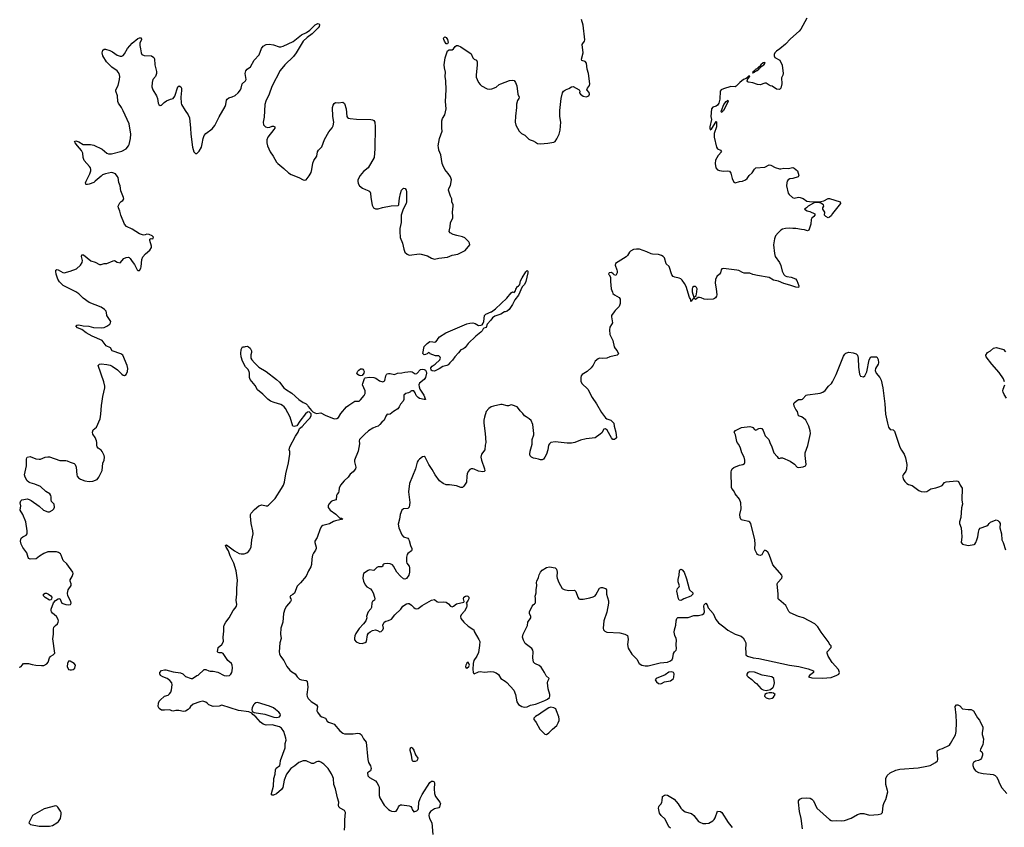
# Model space of a CAD drawing. Header units: inches. Extents: x 1552086 to 1694788, y 812325 to 917226.
# Tile 58 of 109: x 1623007 to 1636359, y 853010 to 863960. Entities that reach past the tile are written whole.
import ezdxf

# ---------------------------------------------------------------- set-up
doc = ezdxf.new("R2010")
doc.units = ezdxf.units.IN
doc.header["$MEASUREMENT"] = 0
for name, color, linetype in [('B6825', 7, 'Continuous'), ('B6826', 7, 'Continuous'), ('B6835', 7, 'Continuous'), ('B6836', 7, 'Continuous')]:
    doc.layers.add(name, color=color, linetype=linetype)

msp = doc.modelspace()

# ---------------------------------------------------------------- linework, layer by layer
at = {"layer": 'B6825', "color": 6}
for points, elevation in [([(1622999, 855181), (1623016, 855184), (1623028, 855192), (1623038, 855210), (1623058, 855230), (1623125, 855230), (1623176, 855216), (1623227, 855207), (1623303, 855203), (1623334, 855206), (1623375, 855225), (1623392, 855250), (1623410, 855307), (1623419, 855321), (1623430, 855333), (1623461, 855350), (1623481, 855370), (1623454, 855566), (1623466, 855630), (1623464, 855696), (1623470, 855723), (1623490, 855747), (1623517, 855770), (1623529, 855790), (1623533, 855810), (1623529, 855830), (1623507, 855870), (1623453, 855913), (1623440, 855930), (1623432, 855950), (1623434, 855970), (1623466, 856054), (1623494, 856086), (1623530, 856106), (1623550, 856111), (1623580, 856050), (1623590, 856044), (1623630, 856031), (1623675, 856025), (1623694, 856030), (1623703, 856050), (1623700, 856070), (1623659, 856150), (1623656, 856184), (1623666, 856230), (1623704, 856290), (1623705, 856310), (1623691, 856350), (1623692, 856368), (1623718, 856410), (1623732, 856450), (1623729, 856470), (1623644, 856584), (1623598, 856630), (1623570, 856701), (1623558, 856718), (1623535, 856735), (1623504, 856744), (1623430, 856747), (1623390, 856745), (1623335, 856725), (1623273, 856687), (1623230, 856652), (1623150, 856646), (1623130, 856656), (1623121, 856670), (1623103, 856730), (1623050, 856802), (1623028, 856850), (1623019, 856890), (1623026, 856930), (1623050, 856949), (1623096, 856970), (1623106, 856990), (1623108, 857030), (1623091, 857150), (1623047, 857250), (1623012, 857310), (1623020, 857370), (1623015, 857410), (1623022, 857438), (1623036, 857450), (1623063, 857457), (1623110, 857462), (1623137, 857457), (1623163, 857443), (1623270, 857364), (1623330, 857311), (1623386, 857290), (1623410, 857290), (1623450, 857309), (1623471, 857330), (1623480, 857350), (1623473, 857390), (1623439, 857430), (1623433, 857450), (1623435, 857490), (1623431, 857510), (1623416, 857530), (1623363, 857563), (1623290, 857630), (1623210, 857662), (1623150, 857679), (1623130, 857690), (1623110, 857710), (1623080, 857760), (1623070, 857790), (1623097, 857910), (1623098, 858002), (1623102, 858018), (1623110, 858030), (1623150, 858036), (1623227, 858007), (1623270, 858001), (1623290, 858004), (1623353, 858027), (1623390, 858033), (1623410, 858032), (1623550, 857984), (1623630, 857983), (1623650, 857978), (1623690, 857959), (1623744, 857944), (1623760, 857930), (1623773, 857893), (1623782, 857790), (1623788, 857770), (1623803, 857750), (1623829, 857730), (1623890, 857707), (1623950, 857699), (1623997, 857703), (1624055, 857725), (1624082, 857758), (1624127, 857850), (1624134, 857946), (1624152, 857990), (1624158, 858030), (1624153, 858050), (1624125, 858105), (1624110, 858124), (1624070, 858150), (1624059, 858170), (1624053, 858190), (1624054, 858230), (1624048, 858252), (1624030, 858296), (1624000, 858340), (1623993, 858370), (1624002, 858398), (1624050, 858437), (1624100, 858550), (1624109, 858610), (1624114, 858730), (1624127, 858790), (1624133, 858850), (1624159, 858970), (1624160, 858990), (1624149, 859050), (1624071, 859270), (1624090, 859289), (1624113, 859293), (1624190, 859286), (1624235, 859275), (1624262, 859262), (1624332, 859212), (1624390, 859153), (1624410, 859139), (1624430, 859135), (1624452, 859148), (1624470, 859190), (1624474, 859230), (1624466, 859270), (1624403, 859410), (1624376, 859430), (1624259, 859470), (1624237, 859510), (1624180, 859540), (1624124, 859610), (1623990, 859670), (1623910, 859715), (1623850, 859759), (1623790, 859784), (1623769, 859810), (1623781, 859819), (1623810, 859822), (1623868, 859808), (1623946, 859806), (1624008, 859788), (1624110, 859783), (1624150, 859788), (1624190, 859804), (1624227, 859833), (1624240, 859850), (1624242, 859870), (1624188, 859950), (1624185, 859990), (1624181, 860000)], 900), ([(1629589, 860000), (1629582, 859998), (1629532, 859968), (1629450, 859940), (1629420, 859920), (1629395, 859885), (1629346, 859834), (1629331, 859789), (1629300, 859780), (1629290, 859770), (1629277, 859743), (1629258, 859722), (1629194, 859670), (1629090, 859570), (1629046, 859514), (1629023, 859497), (1628990, 859483), (1628958, 859442), (1628907, 859390), (1628877, 859343), (1628840, 859310), (1628818, 859282), (1628801, 859270), (1628743, 859257), (1628694, 859226), (1628650, 859203), (1628630, 859196), (1628599, 859199), (1628585, 859210), (1628582, 859238), (1628598, 859262), (1628640, 859290), (1628704, 859350), (1628714, 859370), (1628710, 859385), (1628690, 859402), (1628645, 859405), (1628575, 859430), (1628570, 859438), (1628550, 859448), (1628532, 859430), (1628510, 859419), (1628490, 859415), (1628475, 859435), (1628490, 859531), (1628533, 859570), (1628570, 859596), (1628610, 859595), (1628630, 859586), (1628650, 859591), (1628670, 859616), (1628681, 859639), (1628700, 859660), (1628785, 859715), (1629070, 859835), (1629110, 859848), (1629150, 859851), (1629181, 859841), (1629230, 859812), (1629262, 859818), (1629276, 859824), (1629293, 859847), (1629302, 859870), (1629311, 859950), (1629330, 859969), (1629402, 859998), (1629404, 860000)], 800), ([(1627409, 852971), (1627418, 853030), (1627418, 853110), (1627423, 853210), (1627418, 853230), (1627410, 853240), (1627353, 853270), (1627333, 853290), (1627331, 853310), (1627335, 853350), (1627315, 853410), (1627291, 853530), (1627266, 853590), (1627261, 853670), (1627255, 853695), (1627237, 853737), (1627190, 853807), (1627130, 853868), (1627090, 853894), (1627070, 853903), (1627050, 853904), (1627030, 853899), (1626990, 853877), (1626970, 853874), (1626890, 853912), (1626850, 853910), (1626790, 853887), (1626736, 853844), (1626684, 853810), (1626624, 853730), (1626592, 853650), (1626573, 853550), (1626557, 853523), (1626490, 853465), (1626450, 853448), (1626430, 853446), (1626423, 853450), (1626420, 853470), (1626449, 853570), (1626451, 853670), (1626473, 853730), (1626477, 853790), (1626486, 853814), (1626534, 853850), (1626540, 853870), (1626542, 853918), (1626605, 854090), (1626608, 854148), (1626618, 854190), (1626617, 854217), (1626587, 854310), (1626556, 854356), (1626530, 854372), (1626430, 854400), (1626350, 854396), (1626310, 854407), (1626270, 854436), (1626209, 854509), (1626170, 854539), (1626156, 854556), (1626115, 854575), (1625973, 854593), (1625750, 854667), (1625710, 854651), (1625630, 854647), (1625570, 854670), (1625554, 854690), (1625530, 854707), (1625490, 854719), (1625450, 854712), (1625359, 854681), (1625324, 854650), (1625310, 854627), (1625293, 854610), (1625254, 854586), (1625230, 854579), (1625164, 854596), (1625124, 854596), (1625086, 854586), (1625070, 854589), (1625043, 854603), (1624970, 854597), (1624930, 854600), (1624900, 854620), (1624885, 854650), (1624888, 854692), (1624899, 854721), (1624910, 854735), (1624969, 854790), (1625018, 854802), (1625040, 854820), (1625055, 854845), (1625064, 854876), (1625076, 854944), (1625069, 854970), (1625043, 855003), (1625006, 855026), (1624948, 855050), (1624918, 855070), (1624908, 855090), (1624908, 855110), (1624930, 855136), (1624970, 855145), (1624990, 855144), (1625090, 855117), (1625185, 855105), (1625219, 855090), (1625256, 855056), (1625330, 855029), (1625350, 855027), (1625409, 855070), (1625425, 855075), (1625510, 855151), (1625530, 855150), (1625570, 855130), (1625590, 855127), (1625630, 855129), (1625692, 855112), (1625781, 855070), (1625810, 855066), (1625851, 855069), (1625870, 855089), (1625882, 855110), (1625890, 855130), (1625893, 855173), (1625890, 855210), (1625879, 855230), (1625828, 855270), (1625765, 855365), (1625750, 855374), (1625710, 855374), (1625699, 855379), (1625691, 855391), (1625696, 855450), (1625749, 855490), (1625772, 855530), (1625765, 855590), (1625776, 855670), (1625775, 855730), (1625779, 855750), (1625801, 855790), (1625849, 855851), (1625902, 855950), (1625930, 855981), (1625945, 856010), (1625949, 856030), (1625940, 856090), (1625950, 856170), (1625951, 856249), (1625958, 856362), (1625944, 856490), (1625912, 856592), (1625863, 856690), (1625837, 856757), (1625805, 856810), (1625798, 856830), (1625802, 856838), (1625810, 856841), (1625921, 856761), (1625985, 856725), (1626010, 856717), (1626050, 856719), (1626087, 856733), (1626110, 856749), (1626129, 856771), (1626145, 856815), (1626154, 856906), (1626171, 856990), (1626168, 857030), (1626144, 857130), (1626136, 857230), (1626137, 857250), (1626145, 857270), (1626190, 857320), (1626250, 857371), (1626290, 857381), (1626350, 857370), (1626369, 857371), (1626380, 857380), (1626470, 857470), (1626556, 857604), (1626584, 857650), (1626599, 857690), (1626615, 857805), (1626650, 857950), (1626669, 858069), (1626670, 858108), (1626663, 858130), (1626672, 858170), (1626746, 858314), (1626783, 858370), (1626801, 858419), (1626836, 858444), (1626910, 858528), (1626942, 858558), (1626960, 858590), (1626957, 858617), (1626938, 858638), (1626930, 858642), (1626910, 858639), (1626884, 858616), (1626805, 858515), (1626767, 858453), (1626730, 858443), (1626711, 858451), (1626676, 858570), (1626609, 858689), (1626592, 858712), (1626571, 858731), (1626550, 858743), (1626456, 858770), (1626407, 858790), (1626370, 858814), (1626303, 858883), (1626230, 858940), (1626201, 859001), (1626130, 859084), (1626123, 859110), (1626123, 859170), (1626118, 859190), (1626101, 859221), (1626070, 859256), (1626030, 859330), (1626011, 859390), (1626006, 859434), (1626008, 859490), (1626030, 859527), (1626056, 859524), (1626070, 859531), (1626090, 859532), (1626110, 859525), (1626130, 859506), (1626150, 859470), (1626150, 859450), (1626143, 859417), (1626143, 859370), (1626155, 859350), (1626191, 859310), (1626251, 859251), (1626350, 859191), (1626490, 859082), (1626530, 859044), (1626589, 858969), (1626610, 858950), (1626697, 858897), (1626790, 858809), (1626850, 858771), (1626866, 858766), (1626893, 858750), (1626910, 858735), (1626918, 858718), (1626962, 858662), (1626983, 858643), (1627008, 858628), (1627030, 858622), (1627091, 858631), (1627150, 858600), (1627272, 858550), (1627308, 858552), (1627330, 858568), (1627361, 858619), (1627440, 858710), (1627470, 858736), (1627550, 858790), (1627610, 858790), (1627630, 858807), (1627676, 858864), (1627690, 858890), (1627692, 858930), (1627656, 859010), (1627658, 859030), (1627683, 859097), (1627690, 859103), (1627748, 859112), (1627810, 859108), (1627838, 859098), (1627886, 859066), (1627930, 859052), (1627950, 859058), (1627960, 859070), (1627972, 859130), (1627982, 859150), (1627990, 859158), (1628010, 859163), (1628030, 859163), (1628090, 859151), (1628132, 859168), (1628188, 859172), (1628230, 859183), (1628310, 859190), (1628330, 859186), (1628370, 859160), (1628390, 859164), (1628444, 859216), (1628470, 859222), (1628490, 859219), (1628508, 859208), (1628520, 859190), (1628523, 859170), (1628510, 859110), (1628490, 859081), (1628430, 859032), (1628421, 859010), (1628423, 858983), (1628435, 858950), (1628486, 858870), (1628510, 858810), (1628490, 858809), (1628430, 858826), (1628410, 858836), (1628384, 858864), (1628370, 858900), (1628350, 858927), (1628342, 858930), (1628318, 858930), (1628310, 858925), (1628305, 858915), (1628280, 858900), (1628242, 858890), (1628218, 858870), (1628214, 858810), (1628206, 858790), (1628171, 858749), (1628154, 858710), (1628134, 858686), (1628077, 858650), (1628030, 858613), (1628010, 858607), (1627988, 858610), (1627970, 858584), (1627949, 858531), (1627916, 858504), (1627891, 858470), (1627870, 858450), (1627838, 858442), (1627797, 858423), (1627736, 858384), (1627682, 858338), (1627613, 858270), (1627610, 858250), (1627615, 858210), (1627598, 858110), (1627549, 857990), (1627548, 857968), (1627567, 857893), (1627562, 857870), (1627527, 857830), (1627490, 857800), (1627460, 857760), (1627407, 857710), (1627358, 857650), (1627338, 857610), (1627336, 857570), (1627331, 857550), (1627310, 857526), (1627303, 857510), (1627297, 857450), (1627250, 857439), (1627230, 857429), (1627197, 857390), (1627189, 857370), (1627190, 857347), (1627216, 857310), (1627295, 857255), (1627350, 857204), (1627370, 857202), (1627387, 857190), (1627290, 857167), (1627263, 857157), (1627210, 857124), (1627119, 857101), (1627101, 857090), (1627081, 857059), (1627041, 856939), (1627010, 856890), (1627008, 856870), (1627026, 856810), (1627026, 856790), (1627020, 856770), (1626990, 856728), (1626978, 856702), (1626969, 856651), (1626965, 856575), (1626956, 856544), (1626925, 856490), (1626890, 856415), (1626816, 856324), (1626770, 856279), (1626733, 856187), (1626710, 856166), (1626677, 856150), (1626670, 856130), (1626682, 856110), (1626686, 856090), (1626679, 856070), (1626624, 856010), (1626603, 855970), (1626585, 855910), (1626577, 855790), (1626548, 855710), (1626544, 855630), (1626552, 855570), (1626533, 855510), (1626526, 855390), (1626530, 855362), (1626545, 855330), (1626590, 855274), (1626630, 855191), (1626670, 855140), (1626697, 855117), (1626742, 855090), (1626770, 855050), (1626801, 855021), (1626830, 855010), (1626890, 855002), (1626905, 854990), (1626915, 854910), (1626901, 854810), (1626904, 854784), (1626919, 854759), (1626958, 854718), (1627033, 854670), (1627043, 854650), (1627037, 854590), (1627046, 854570), (1627083, 854523), (1627103, 854510), (1627153, 854490), (1627178, 854450), (1627196, 854436), (1627250, 854419), (1627270, 854407), (1627350, 854320), (1627390, 854287), (1627410, 854280), (1627450, 854277), (1627530, 854279), (1627590, 854288), (1627621, 854281), (1627643, 854263), (1627670, 854210), (1627704, 854164), (1627726, 853930), (1627738, 853890), (1627764, 853844), (1627772, 853810), (1627762, 853778), (1627724, 853750), (1627728, 853710), (1627750, 853685), (1627830, 853641), (1627850, 853619), (1627876, 853570), (1627880, 853550), (1627883, 853443), (1627890, 853410), (1627950, 853311), (1628010, 853253), (1628030, 853237), (1628050, 853229), (1628090, 853227), (1628110, 853230), (1628130, 853256), (1628144, 853290), (1628156, 853304), (1628170, 853313), (1628190, 853315), (1628290, 853301), (1628311, 853291), (1628326, 853270), (1628330, 853254), (1628350, 853218), (1628390, 853233), (1628409, 853251), (1628414, 853266), (1628419, 853350), (1628438, 853402), (1628466, 853454), (1628570, 853619), (1628590, 853635), (1628610, 853637), (1628625, 853625), (1628633, 853610), (1628626, 853530), (1628630, 853470), (1628647, 853430), (1628704, 853350), (1628711, 853330), (1628710, 853318), (1628700, 853290), (1628690, 853275), (1628630, 853260), (1628577, 853223), (1628561, 853199), (1628556, 853170), (1628562, 853130), (1628594, 853070), (1628607, 852913)], 800), ([(1630000, 858011), (1629976, 858016), (1629945, 858030), (1629929, 858049), (1629924, 858070), (1629930, 858110), (1629955, 858205), (1629958, 858270), (1629980, 858330), (1629981, 858350), (1629963, 858470), (1629944, 858524), (1629917, 858550), (1629874, 858574), (1629853, 858590), (1629830, 858621), (1629795, 858655), (1629773, 858690), (1629751, 858710), (1629690, 858736), (1629670, 858740), (1629634, 858726), (1629615, 858725), (1629550, 858741), (1629530, 858741), (1629430, 858722), (1629400, 858710), (1629370, 858690), (1629331, 858650), (1629309, 858571), (1629302, 858530), (1629302, 858490), (1629321, 858350), (1629329, 858230), (1629320, 858190), (1629313, 858130), (1629270, 858070), (1629262, 858030), (1629267, 857987), (1629312, 857870), (1629315, 857845), (1629306, 857834), (1629289, 857831), (1629230, 857841), (1629170, 857868), (1629150, 857873), (1629129, 857871), (1629110, 857860), (1629090, 857836), (1629075, 857805), (1629069, 857771), (1629067, 857690), (1629030, 857636), (1629010, 857619), (1628990, 857616), (1628930, 857640), (1628834, 857654), (1628790, 857656), (1628750, 857671), (1628701, 857710), (1628642, 857790), (1628601, 857861), (1628554, 857930), (1628507, 858027), (1628490, 858040), (1628470, 858035), (1628430, 858004), (1628410, 857985), (1628398, 857962), (1628373, 857870), (1628293, 857670), (1628277, 857557), (1628296, 857416), (1628288, 857352), (1628269, 857331), (1628210, 857327), (1628189, 857310), (1628166, 857250), (1628158, 857190), (1628141, 857119), (1628148, 857070), (1628190, 856975), (1628210, 856948), (1628269, 856929), (1628278, 856918), (1628290, 856897), (1628305, 856830), (1628323, 856790), (1628325, 856770), (1628320, 856760), (1628270, 856722), (1628262, 856710), (1628253, 856673), (1628250, 856610), (1628258, 856590), (1628287, 856550), (1628294, 856530), (1628294, 856470), (1628284, 856430), (1628250, 856383), (1628230, 856375), (1628210, 856381), (1628170, 856416), (1628121, 856470), (1628077, 856550), (1628061, 856570), (1628030, 856583), (1627993, 856587), (1627955, 856585), (1627942, 856578), (1627932, 856570), (1627930, 856550), (1627917, 856543), (1627870, 856540), (1627850, 856533), (1627810, 856494), (1627750, 856501), (1627730, 856493), (1627671, 856450), (1627663, 856430), (1627661, 856390), (1627670, 856348), (1627690, 856296), (1627712, 856270), (1627762, 856242), (1627783, 856223), (1627802, 856190), (1627820, 856130), (1627822, 856110), (1627816, 856090), (1627790, 856070), (1627784, 856056), (1627776, 855990), (1627770, 855973), (1627733, 855930), (1627723, 855910), (1627711, 855870), (1627713, 855850), (1627699, 855810), (1627670, 855770), (1627610, 855706), (1627563, 855637), (1627553, 855607), (1627547, 855573), (1627549, 855551), (1627570, 855523), (1627610, 855507), (1627650, 855504), (1627690, 855514), (1627710, 855531), (1627721, 855619), (1627737, 855643), (1627758, 855662), (1627790, 855681), (1627830, 855686), (1627859, 855679), (1627890, 855663), (1627910, 855664), (1627933, 855690), (1627939, 855710), (1627933, 855750), (1627947, 855793), (1627970, 855806), (1628010, 855814), (1628049, 855831), (1628096, 855890), (1628174, 855970), (1628204, 856010), (1628250, 856041), (1628270, 856047), (1628290, 856045), (1628322, 856022), (1628352, 855990), (1628370, 855978), (1628390, 855974), (1628410, 855979), (1628429, 855990), (1628464, 856016), (1628590, 856090), (1628630, 856100), (1628662, 856070), (1628681, 856061), (1628750, 856068), (1628790, 856062), (1628820, 856040), (1628850, 856007), (1628870, 855999), (1628890, 856008), (1628930, 856041), (1629030, 856062), (1629035, 856070), (1629026, 856110), (1629030, 856131), (1629050, 856146), (1629070, 856151), (1629086, 856146), (1629096, 856130), (1629096, 856110), (1629090, 856089), (1629062, 856050), (1629070, 856034), (1629072, 856012), (1629067, 855990), (1629039, 855941), (1628992, 855890), (1628985, 855870), (1628990, 855843), (1629030, 855792), (1629090, 855738), (1629164, 855690), (1629170, 855667), (1629235, 855555), (1629245, 855530), (1629244, 855476), (1629230, 855382), (1629206, 855330), (1629167, 855270), (1629157, 855230), (1629152, 855150), (1629156, 855116), (1629162, 855102), (1629170, 855093), (1629230, 855118), (1629250, 855121), (1629310, 855114), (1629390, 855125), (1629430, 855120), (1629470, 855106), (1629501, 855081), (1629530, 855026), (1629590, 854994), (1629614, 854974), (1629708, 854870), (1629731, 854810), (1629747, 854710), (1629770, 854676), (1629816, 854650), (1629850, 854640), (1629890, 854646), (1629934, 854666), (1630000, 854681)], 900), ([(1630000, 856112), (1629995, 856145), (1630000, 856158)], 900), ([(1630000, 855226), (1629991, 855230), (1629975, 855250), (1629967, 855310), (1629970, 855390), (1629966, 855410), (1629950, 855436), (1629863, 855503), (1629837, 855550), (1629826, 855590), (1629835, 855630), (1629892, 855748), (1629896, 855790), (1629936, 855850), (1629936, 855870), (1629920, 855910), (1629921, 855930), (1629958, 856010), (1629970, 856027), (1629990, 856039), (1630000, 856054)], 900), ([(1630000, 854513), (1629995, 854510), (1629977, 854490), (1629980, 854470), (1630000, 854446)], 900)]:
    msp.add_lwpolyline(points, dxfattribs=dict(at, elevation=elevation))
for points, elevation in [([(1627630, 859133), (1627610, 859136), (1627590, 859151), (1627580, 859170), (1627590, 859195), (1627604, 859210), (1627630, 859227), (1627650, 859227), (1627660, 859220), (1627670, 859210), (1627677, 859190), (1627673, 859167), (1627650, 859137)], 800), ([(1623410, 856090), (1623350, 856126), (1623329, 856149), (1623330, 856170), (1623350, 856187), (1623370, 856183), (1623395, 856170), (1623427, 856150), (1623441, 856130), (1623436, 856104), (1623430, 856094)], 900), ([(1623690, 855264), (1623670, 855264), (1623656, 855230), (1623650, 855189), (1623670, 855152), (1623690, 855145), (1623710, 855147), (1623730, 855150), (1623753, 855170), (1623764, 855210), (1623743, 855230)], 900), ([(1629090, 855248), (1629070, 855237), (1629057, 855210), (1629053, 855190), (1629057, 855177), (1629070, 855168), (1629099, 855190), (1629105, 855210)], 900), ([(1626230, 854703), (1626210, 854699), (1626190, 854686), (1626176, 854670), (1626158, 854630), (1626154, 854610), (1626161, 854581), (1626186, 854566), (1626330, 854543), (1626454, 854506), (1626490, 854500), (1626510, 854502), (1626530, 854510), (1626539, 854521), (1626544, 854530), (1626537, 854550), (1626522, 854570), (1626477, 854610), (1626447, 854630), (1626395, 854655)], 800), ([(1628370, 853903), (1628344, 853904), (1628332, 853912), (1628327, 853927), (1628321, 853990), (1628303, 854050), (1628303, 854070), (1628310, 854098), (1628330, 854086), (1628350, 854055), (1628374, 853994), (1628404, 853950), (1628403, 853930), (1628398, 853922), (1628390, 853911)], 800), ([(1623490, 853303), (1623340, 853260), (1623179, 853170), (1623131, 853070), (1623152, 853050), (1623270, 853028), (1623370, 853024), (1623410, 853028), (1623450, 853037), (1623510, 853069), (1623534, 853090), (1623559, 853130), (1623571, 853189), (1623570, 853213), (1623562, 853230), (1623523, 853283), (1623510, 853296)], 900)]:
    msp.add_lwpolyline(points, close=True, dxfattribs=dict(at, elevation=elevation))
at = {"layer": 'B6826', "color": 6}
for points, elevation in [([(1624181, 860000), (1624177, 860010), (1624157, 860030), (1624110, 860062), (1623950, 860126), (1623866, 860186), (1623810, 860243), (1623770, 860272), (1623595, 860355), (1623546, 860406), (1623524, 860444), (1623501, 860510), (1623495, 860545), (1623497, 860563), (1623510, 860574), (1623530, 860568), (1623590, 860533), (1623610, 860528), (1623690, 860549), (1623776, 860584), (1623830, 860631), (1623853, 860667), (1623856, 860696), (1623844, 860750), (1623850, 860773), (1623870, 860771), (1623971, 860691), (1624031, 860671), (1624090, 860643), (1624110, 860643), (1624150, 860654), (1624190, 860654), (1624273, 860693), (1624290, 860694), (1624330, 860672), (1624370, 860665), (1624417, 860723), (1624450, 860738), (1624479, 860739), (1624490, 860736), (1624503, 860723), (1624530, 860681), (1624563, 860643), (1624599, 860570), (1624610, 860561), (1624630, 860562), (1624650, 860591), (1624655, 860610), (1624662, 860710), (1624676, 860744), (1624712, 860788), (1624770, 860834), (1624793, 860870), (1624795, 860890), (1624772, 860968), (1624773, 860987), (1624790, 860996), (1624810, 860991), (1624821, 861010), (1624802, 861030), (1624762, 861050), (1624730, 861051), (1624710, 861042), (1624690, 861040), (1624670, 861042), (1624630, 861058), (1624530, 861120), (1624455, 861155), (1624426, 861190), (1624378, 861310), (1624364, 861364), (1624346, 861410), (1624343, 861430), (1624363, 861477), (1624383, 861497), (1624403, 861510), (1624418, 861530), (1624415, 861550), (1624378, 861638), (1624369, 861710), (1624353, 861753), (1624340, 861820), (1624330, 861840), (1624304, 861870), (1624270, 861886), (1624250, 861890), (1624170, 861870), (1624130, 861855), (1624110, 861841), (1624031, 861769), (1624010, 861755), (1623950, 861730), (1623925, 861725), (1623910, 861725), (1623903, 861730), (1623900, 861750), (1623907, 861770), (1623957, 861870), (1623970, 861910), (1623971, 861931), (1623965, 861950), (1623951, 861970), (1623882, 862050), (1623868, 862090), (1623861, 862150), (1623846, 862186), (1623790, 862250), (1623759, 862290), (1623750, 862310), (1623770, 862316), (1623810, 862306), (1623869, 862269), (1623969, 862269), (1624010, 862258), (1624124, 862204), (1624189, 862150), (1624210, 862142), (1624250, 862140), (1624390, 862180), (1624449, 862211), (1624480, 862250), (1624490, 862270), (1624511, 862350), (1624512, 862410), (1624491, 862550), (1624410, 862727), (1624387, 862770), (1624345, 862830), (1624337, 862850), (1624333, 862930), (1624310, 862990), (1624309, 863010), (1624341, 863070), (1624360, 863150), (1624365, 863190), (1624357, 863230), (1624329, 863269), (1624255, 863315), (1624183, 863390), (1624133, 863470), (1624127, 863513), (1624133, 863547), (1624150, 863559), (1624170, 863560), (1624230, 863545), (1624266, 863526), (1624330, 863481), (1624370, 863464), (1624390, 863464), (1624410, 863474), (1624430, 863497), (1624468, 863572), (1624530, 863643), (1624610, 863706), (1624630, 863714), (1624653, 863713), (1624658, 863690), (1624638, 863642), (1624635, 863610), (1624647, 863567), (1624652, 863512), (1624662, 863490), (1624693, 863473), (1624793, 863470), (1624825, 863450), (1624836, 863430), (1624840, 863350), (1624860, 863260), (1624862, 863230), (1624848, 863192), (1624811, 863150), (1624802, 863110), (1624799, 863050), (1624812, 863010), (1624863, 862930), (1624875, 862890), (1624883, 862830), (1624892, 862812), (1624910, 862799), (1624930, 862801), (1624964, 862836), (1624999, 862861), (1625050, 862885), (1625090, 862891), (1625110, 862923), (1625153, 863050), (1625170, 863065), (1625192, 863052), (1625200, 863030), (1625202, 863002), (1625191, 862910), (1625196, 862830), (1625202, 862810), (1625250, 862730), (1625292, 862670), (1625309, 862630), (1625325, 862490), (1625327, 862407), (1625351, 862230), (1625370, 862168), (1625390, 862148), (1625410, 862145), (1625442, 862178), (1625470, 862230), (1625483, 862277), (1625494, 862350), (1625508, 862392), (1625530, 862419), (1625618, 862482), (1625655, 862525), (1625710, 862643), (1625795, 862785), (1625803, 862810), (1625811, 862869), (1625818, 862882), (1625841, 862899), (1625890, 862914), (1625930, 862934), (1625970, 862970), (1626002, 863010), (1626011, 863030), (1626025, 863090), (1626070, 863130), (1626078, 863150), (1626064, 863230), (1626072, 863268), (1626090, 863288), (1626137, 863323), (1626185, 863410), (1626255, 863485), (1626285, 863570), (1626310, 863603), (1626350, 863624), (1626390, 863628), (1626450, 863618), (1626526, 863594), (1626550, 863594), (1626578, 863602), (1626716, 863664), (1626827, 863753), (1626895, 863785), (1626943, 863817), (1627012, 863890), (1627050, 863907), (1627066, 863906), (1627074, 863890), (1627068, 863870), (1627053, 863850), (1626971, 863769), (1626903, 863717), (1626852, 863670), (1626754, 863510), (1626719, 863461), (1626602, 863350), (1626539, 863270), (1626427, 863053), (1626390, 862950), (1626344, 862856), (1626333, 862810), (1626320, 862640), (1626310, 862570), (1626315, 862535), (1626338, 862510), (1626370, 862498), (1626397, 862503), (1626430, 862517), (1626450, 862517), (1626468, 862510), (1626466, 862490), (1626453, 862470), (1626370, 862370), (1626357, 862330), (1626359, 862290), (1626367, 862250), (1626402, 862170), (1626443, 862110), (1626489, 862030), (1626506, 862010), (1626590, 861942), (1626650, 861884), (1626690, 861860), (1626790, 861821), (1626850, 861789), (1626870, 861784), (1626890, 861788), (1626930, 861842), (1626957, 861890), (1626969, 861930), (1626984, 862016), (1626996, 862050), (1627034, 862110), (1627046, 862170), (1627059, 862190), (1627103, 862237), (1627142, 862338), (1627199, 862441), (1627245, 862495), (1627258, 862522), (1627265, 862570), (1627253, 862650), (1627250, 862770), (1627257, 862803), (1627270, 862826), (1627290, 862839), (1627330, 862834), (1627390, 862841), (1627410, 862826), (1627432, 862752), (1627442, 862650), (1627453, 862633), (1627464, 862624), (1627490, 862619), (1627574, 862614), (1627770, 862607), (1627790, 862604), (1627810, 862595), (1627824, 862570), (1627828, 862510), (1627824, 862210), (1627813, 862090), (1627733, 861950), (1627670, 861904), (1627625, 861850), (1627594, 861790), (1627590, 861770), (1627598, 861738), (1627616, 861710), (1627657, 861677), (1627696, 861656), (1627741, 861641), (1627756, 861630), (1627765, 861610), (1627769, 861550), (1627788, 861448), (1627805, 861410), (1627830, 861395), (1627870, 861398), (1627925, 861415), (1628042, 861438), (1628137, 861443), (1628147, 861450), (1628150, 861458), (1628158, 861542), (1628170, 861603), (1628186, 861650), (1628210, 861675), (1628233, 861670), (1628247, 861650), (1628250, 861630), (1628250, 861490), (1628246, 861470), (1628205, 861390), (1628180, 861310), (1628180, 861210), (1628162, 861130), (1628160, 861090), (1628167, 861007), (1628197, 860930), (1628215, 860850), (1628230, 860807), (1628262, 860782), (1628290, 860770), (1628430, 860785), (1628450, 860781), (1628537, 860757), (1628590, 860725), (1628630, 860713), (1628690, 860727), (1628810, 860741), (1628870, 860770), (1628950, 860782), (1629046, 860830), (1629111, 860910), (1629108, 860930), (1629097, 860950), (1629041, 861001), (1629010, 861018), (1628933, 861033), (1628883, 861050), (1628845, 861070), (1628832, 861090), (1628833, 861110), (1628846, 861154), (1628849, 861210), (1628880, 861270), (1628882, 861290), (1628876, 861350), (1628885, 861430), (1628883, 861450), (1628868, 861490), (1628868, 861530), (1628847, 861570), (1628822, 861650), (1628826, 861670), (1628849, 861711), (1628860, 861790), (1628847, 861830), (1628817, 861877), (1628773, 861930), (1628743, 861990), (1628736, 862010), (1628718, 862130), (1628691, 862191), (1628684, 862230), (1628683, 862250), (1628701, 862350), (1628735, 862450), (1628730, 862490), (1628733, 862590), (1628741, 862619), (1628772, 862670), (1628789, 862750), (1628782, 862850), (1628790, 863010), (1628787, 863130), (1628778, 863190), (1628780, 863250), (1628766, 863310), (1628764, 863350), (1628777, 863443), (1628810, 863537), (1628830, 863550), (1628870, 863554), (1628890, 863566), (1628910, 863595), (1628929, 863611), (1628950, 863612), (1628990, 863593), (1629130, 863499), (1629150, 863444), (1629170, 863426), (1629201, 863410), (1629210, 863390), (1629212, 863350), (1629196, 863210), (1629199, 863179), (1629209, 863149), (1629230, 863108), (1629250, 863081), (1629270, 863065), (1629344, 863024), (1629378, 863018), (1629410, 863021), (1629470, 863046), (1629510, 863081), (1629530, 863093), (1629650, 863136), (1629690, 863142), (1629710, 863135), (1629730, 863109), (1629750, 863063), (1629762, 862950), (1629780, 862910), (1629774, 862890), (1629757, 862863), (1629744, 862816), (1629743, 862770), (1629729, 862651), (1629726, 862570), (1629734, 862530), (1629781, 862450), (1629810, 862419), (1629857, 862397), (1629910, 862341), (1629930, 862330), (1629970, 862320), (1630000, 862301)], 900), ([(1629404, 860000), (1629459, 860041), (1629613, 860187), (1629670, 860259), (1629690, 860271), (1629710, 860262), (1629730, 860285), (1629734, 860306), (1629757, 860343), (1629770, 860348), (1629777, 860363), (1629790, 860371), (1629800, 860420), (1629820, 860460), (1629870, 860540), (1629890, 860560), (1629898, 860550), (1629898, 860530), (1629869, 860410), (1629850, 860372), (1629822, 860338), (1629770, 860227), (1629720, 860160), (1629690, 860098), (1629645, 860030), (1629618, 860010), (1629589, 860000)], 800)]:
    msp.add_lwpolyline(points, dxfattribs=dict(at, elevation=elevation))
at = {"layer": 'B6826', "color": 6, "elevation": 900}
msp.add_lwpolyline([(1628790, 863631), (1628766, 863670), (1628758, 863690), (1628756, 863710), (1628770, 863727), (1628790, 863719), (1628806, 863690), (1628815, 863650), (1628810, 863634)], close=True, dxfattribs=at)
at = {"layer": 'B6835', "color": 6}
for points, elevation in [([(1631070, 860000), (1631034, 859950), (1631030, 859930), (1631044, 859850), (1631034, 859826), (1631009, 859790), (1631003, 859757), (1631011, 859690), (1631050, 859610), (1631067, 859527), (1631081, 859501), (1631111, 859470), (1631125, 859430), (1631108, 859410), (1631010, 859391), (1630970, 859373), (1630910, 859367), (1630870, 859371), (1630850, 859364), (1630811, 859329), (1630784, 859276), (1630758, 859242), (1630704, 859190), (1630636, 859150), (1630622, 859130), (1630618, 859110), (1630618, 859058), (1630629, 859029), (1630710, 858950), (1630770, 858838), (1630830, 858750), (1630896, 858636), (1630950, 858561), (1630970, 858547), (1631021, 858530), (1631064, 858490), (1631066, 858450), (1631090, 858370), (1631098, 858290), (1631095, 858285), (1631072, 858270), (1631050, 858269), (1631030, 858292), (1630974, 858394), (1630950, 858412), (1630930, 858409), (1630899, 858361), (1630880, 858340), (1630810, 858290), (1630690, 858277), (1630610, 858258), (1630533, 858227), (1630490, 858219), (1630430, 858217), (1630270, 858239), (1630211, 858229), (1630190, 858212), (1630178, 858190), (1630170, 858129), (1630150, 858070), (1630130, 858028), (1630110, 858003), (1630090, 857991), (1630070, 857992), (1630043, 858003), (1630000, 858011)], 900), ([(1636360, 859050), (1636348, 859090), (1636290, 859179), (1636189, 859289), (1636111, 859390), (1636108, 859412), (1636133, 859447), (1636173, 859470), (1636214, 859506), (1636230, 859513), (1636250, 859514), (1636335, 859495), (1636350, 859487), (1636376, 859456)], 900), ([(1630000, 856158), (1630011, 856190), (1630011, 856230), (1630021, 856290), (1630015, 856330), (1630019, 856350), (1630041, 856399), (1630050, 856434), (1630069, 856470), (1630090, 856499), (1630150, 856534), (1630190, 856542), (1630270, 856527), (1630287, 856510), (1630296, 856470), (1630292, 856412), (1630296, 856390), (1630317, 856330), (1630363, 856250), (1630390, 856234), (1630450, 856223), (1630530, 856226), (1630550, 856208), (1630576, 856130), (1630590, 856110), (1630604, 856104), (1630650, 856105), (1630739, 856121), (1630785, 856135), (1630810, 856150), (1630819, 856161), (1630870, 856253), (1630890, 856260), (1630910, 856261), (1630950, 856250), (1630963, 856230), (1630964, 856170), (1630990, 856079), (1630993, 856050), (1630969, 855929), (1630928, 855810), (1630921, 855710), (1630925, 855690), (1630941, 855670), (1630970, 855655), (1631145, 855645), (1631211, 855630), (1631247, 855610), (1631255, 855590), (1631256, 855556), (1631247, 855487), (1631259, 855439), (1631310, 855357), (1631375, 855290), (1631408, 855230), (1631442, 855210), (1631490, 855198), (1631530, 855201), (1631690, 855242), (1631790, 855251), (1631831, 855269), (1631854, 855286), (1631864, 855310), (1631873, 855367), (1631886, 855390), (1631908, 855412), (1631914, 855430), (1631908, 855490), (1631914, 855550), (1631909, 855570), (1631889, 855610), (1631883, 855657), (1631887, 855690), (1631906, 855750), (1631910, 855811), (1631920, 855840), (1631930, 855853), (1632070, 855853), (1632150, 855882), (1632210, 855881), (1632265, 855895), (1632283, 855910), (1632293, 855930), (1632286, 856010), (1632290, 856025), (1632310, 856051), (1632328, 856028), (1632345, 855985), (1632409, 855909), (1632449, 855829), (1632483, 855783), (1632557, 855730), (1632610, 855682), (1632710, 855630), (1632790, 855602), (1632819, 855579), (1632836, 855550), (1632852, 855510), (1632854, 855490), (1632848, 855430), (1632855, 855390), (1632855, 855350), (1632875, 855330), (1632953, 855310), (1633030, 855299), (1633447, 855210), (1633572, 855192), (1633699, 855159), (1633773, 855130), (1633773, 855110), (1633718, 855070), (1633705, 855050), (1633750, 855037), (1633892, 855032), (1634010, 855042), (1634090, 855071), (1634114, 855086), (1634123, 855110), (1634112, 855150), (1634024, 855244), (1633972, 855330), (1633955, 855370), (1633957, 855390), (1634012, 855448), (1634010, 855470), (1633999, 855479), (1633970, 855529), (1633875, 855655), (1633830, 855728), (1633790, 855771), (1633637, 855850), (1633567, 855867), (1633457, 855917), (1633438, 855938), (1633398, 856018), (1633300, 856100), (1633293, 856110), (1633290, 856130), (1633291, 856170), (1633277, 856310), (1633288, 856330), (1633341, 856390), (1633348, 856410), (1633341, 856430), (1633218, 856570), (1633172, 856710), (1633150, 856740), (1633130, 856759), (1633110, 856766), (1633092, 856748), (1633070, 856706), (1633050, 856696), (1633030, 856700), (1633013, 856710), (1633003, 856723), (1632981, 856770), (1632977, 856790), (1632982, 856850), (1632976, 856910), (1632921, 857130), (1632908, 857148), (1632895, 857155), (1632810, 857173), (1632790, 857181), (1632775, 857210), (1632772, 857250), (1632791, 857330), (1632788, 857410), (1632770, 857458), (1632711, 857531), (1632690, 857573), (1632665, 857605), (1632660, 857620), (1632656, 857830), (1632658, 857850), (1632668, 857870), (1632690, 857887), (1632770, 857920), (1632814, 857930), (1632837, 857943), (1632842, 857950), (1632841, 857990), (1632832, 858030), (1632801, 858090), (1632782, 858150), (1632759, 858199), (1632734, 858230), (1632730, 858242), (1632712, 858332), (1632695, 858370), (1632714, 858390), (1632794, 858430), (1632910, 858446), (1632938, 858438), (1632950, 858430), (1632970, 858403), (1632990, 858396), (1633030, 858418), (1633050, 858421), (1633070, 858416), (1633087, 858390), (1633117, 858317), (1633165, 858270), (1633177, 858230), (1633206, 858170), (1633233, 858090), (1633278, 858038), (1633290, 858016), (1633310, 858013), (1633330, 858019), (1633350, 858019), (1633454, 857974), (1633514, 857934), (1633550, 857894), (1633567, 857887), (1633630, 857896), (1633665, 857910), (1633674, 857930), (1633658, 858050), (1633660, 858090), (1633695, 858185), (1633730, 858350), (1633728, 858388), (1633710, 858450), (1633666, 858530), (1633630, 858564), (1633610, 858575), (1633566, 858590), (1633553, 858650), (1633530, 858675), (1633510, 858721), (1633504, 858750), (1633510, 858765), (1633536, 858790), (1633570, 858809), (1633610, 858810), (1633623, 858817), (1633670, 858869), (1633690, 858876), (1633830, 858890), (1633862, 858898), (1633896, 858910), (1633928, 858932), (1633974, 858990), (1634014, 859026), (1634030, 859050), (1634079, 859150), (1634180, 859400), (1634195, 859425), (1634210, 859439), (1634250, 859451), (1634310, 859445), (1634350, 859431), (1634369, 859410), (1634377, 859370), (1634380, 859250), (1634395, 859155), (1634410, 859127), (1634450, 859119), (1634468, 859132), (1634493, 859187), (1634528, 859350), (1634548, 859390), (1634630, 859390), (1634650, 859351), (1634652, 859308), (1634648, 859292), (1634611, 859230), (1634606, 859206), (1634621, 859170), (1634670, 859107), (1634690, 859071), (1634712, 858970), (1634738, 858750), (1634747, 858610), (1634774, 858490), (1634790, 858438), (1634810, 858406), (1634850, 858399), (1634870, 858382), (1634944, 858164), (1634964, 858124), (1635003, 858070), (1635021, 858021), (1635035, 857930), (1635033, 857867), (1635022, 857838), (1634986, 857790), (1634980, 857770), (1634990, 857727), (1635010, 857697), (1635036, 857670), (1635059, 857659), (1635110, 857644), (1635198, 857578), (1635230, 857565), (1635270, 857559), (1635310, 857565), (1635362, 857598), (1635430, 857611), (1635486, 857630), (1635514, 857646), (1635550, 857685), (1635570, 857693), (1635710, 857708), (1635730, 857705), (1635738, 857698), (1635759, 857650), (1635788, 857608), (1635783, 857450), (1635793, 857390), (1635779, 857341), (1635769, 857211), (1635749, 857150), (1635750, 857130), (1635772, 857072), (1635778, 857010), (1635782, 856950), (1635775, 856870), (1635791, 856850), (1635850, 856834), (1635870, 856833), (1635950, 856845), (1635961, 856850), (1635974, 856870), (1635985, 856910), (1636002, 856950), (1636010, 857012), (1636020, 857050), (1636032, 857068), (1636124, 857096), (1636142, 857110), (1636152, 857130), (1636172, 857148), (1636250, 857178), (1636270, 857170), (1636290, 857150), (1636301, 857130), (1636298, 857070), (1636320, 856990), (1636326, 856910), (1636343, 856870), (1636373, 856773)], 900), ([(1636390, 858829), (1636357, 858877), (1636342, 858910), (1636339, 858930), (1636342, 858950), (1636364, 859010)], 900), ([(1630000, 856054), (1630002, 856058), (1630003, 856090), (1630000, 856112)], 900), ([(1630000, 854681), (1630015, 854685), (1630130, 854730), (1630165, 854750), (1630190, 854772), (1630198, 854790), (1630197, 854810), (1630174, 854890), (1630165, 854970), (1630169, 854991), (1630185, 855030), (1630144, 855064), (1630125, 855110), (1630080, 855180), (1630050, 855203), (1630000, 855226)], 900), ([(1630000, 854446), (1630012, 854432), (1630061, 854341), (1630130, 854273), (1630150, 854268), (1630184, 854290), (1630230, 854339), (1630290, 854390), (1630310, 854426), (1630322, 854458), (1630324, 854476), (1630319, 854510), (1630288, 854590), (1630275, 854615), (1630252, 854632), (1630210, 854638), (1630180, 854630), (1630090, 854572), (1630056, 854544), (1630000, 854513)], 900), ([(1633622, 852990), (1633604, 853130), (1633583, 853223), (1633567, 853350), (1633570, 853370), (1633586, 853394), (1633613, 853407), (1633670, 853412), (1633726, 853406), (1633750, 853394), (1633770, 853368), (1633817, 853270), (1633990, 853117), (1634010, 853104), (1634030, 853099), (1634090, 853102), (1634150, 853099), (1634190, 853105), (1634284, 853136), (1634370, 853183), (1634410, 853197), (1634456, 853196), (1634530, 853174), (1634650, 853184), (1634690, 853195), (1634709, 853211), (1634715, 853305), (1634730, 853347), (1634752, 853388), (1634778, 853490), (1634777, 853510), (1634754, 853590), (1634750, 853630), (1634753, 853670), (1634769, 853711), (1634810, 853751), (1634890, 853787), (1634943, 853797), (1635190, 853815), (1635310, 853838), (1635352, 853850), (1635426, 853890), (1635451, 853910), (1635457, 853930), (1635455, 853990), (1635449, 854030), (1635451, 854050), (1635487, 854070), (1635520, 854080), (1635614, 854126), (1635631, 854149), (1635696, 854264), (1635705, 854310), (1635711, 854430), (1635708, 854530), (1635692, 854650), (1635709, 854671), (1635730, 854672), (1635757, 854657), (1635790, 854618), (1635869, 854609), (1635910, 854610), (1635941, 854590), (1635997, 854497), (1636024, 854464), (1636067, 854370), (1636068, 854350), (1636057, 854290), (1636058, 854270), (1636075, 854210), (1636074, 854166), (1636067, 854130), (1636036, 854070), (1636031, 854050), (1636053, 854033), (1636063, 854010), (1636065, 853990), (1636049, 853950), (1636036, 853930), (1636010, 853917), (1635970, 853907), (1635942, 853890), (1635933, 853870), (1635933, 853850), (1635946, 853806), (1635970, 853776), (1636010, 853755), (1636070, 853738), (1636168, 853732), (1636210, 853726), (1636233, 853713), (1636253, 853693), (1636275, 853655), (1636290, 853612), (1636324, 853544), (1636392, 853470)], 800), ([(1631830, 852998), (1631810, 853019), (1631759, 853119), (1631704, 853170), (1631684, 853204), (1631670, 853270), (1631672, 853288), (1631679, 853301), (1631707, 853330), (1631715, 853350), (1631720, 853370), (1631723, 853430), (1631750, 853447), (1631770, 853450), (1631790, 853446), (1631880, 853390), (1631936, 853330), (1631971, 853270), (1631992, 853250), (1632030, 853222), (1632118, 853198), (1632150, 853170), (1632210, 853091), (1632230, 853078), (1632270, 853063), (1632310, 853061), (1632350, 853067), (1632404, 853096), (1632424, 853116), (1632439, 853141), (1632470, 853231), (1632510, 853226), (1632530, 853211), (1632614, 853074), (1632670, 853010)], 800)]:
    msp.add_lwpolyline(points, dxfattribs=dict(at, elevation=elevation))
at = {"layer": 'B6835', "color": 6, "elevation": 900}
for points in [[(1631970, 856087), (1631950, 856092), (1631939, 856110), (1631917, 856210), (1631929, 856250), (1631949, 856270), (1631955, 856285), (1631937, 856337), (1631936, 856370), (1631951, 856430), (1631952, 856490), (1631958, 856502), (1631970, 856511), (1631990, 856503), (1632016, 856470), (1632050, 856378), (1632083, 856243), (1632091, 856230), (1632134, 856190), (1632136, 856170), (1632110, 856144), (1632012, 856108), (1631990, 856094)], [(1631850, 855118), (1631810, 855115), (1631761, 855079), (1631636, 855030), (1631624, 855010), (1631642, 854982), (1631670, 854959), (1631690, 854954), (1631710, 854959), (1631750, 854981), (1631830, 854998), (1631851, 855009), (1631871, 855029), (1631876, 855044), (1631880, 855090), (1631874, 855110)], [(1632910, 855118), (1632882, 855110), (1632866, 855086), (1632868, 855070), (1632886, 855050), (1632935, 855015), (1632970, 854979), (1632999, 854959), (1633061, 854890), (1633090, 854873), (1633130, 854864), (1633190, 854881), (1633224, 854910), (1633235, 854930), (1633242, 854970), (1633235, 855030), (1633208, 855050), (1633074, 855074), (1632970, 855113)], [(1633207, 854833), (1633168, 854832), (1633134, 854826), (1633111, 854809), (1633107, 854790), (1633130, 854768), (1633170, 854753), (1633210, 854763), (1633230, 854775), (1633250, 854810), (1633230, 854827)]]:
    msp.add_lwpolyline(points, close=True, dxfattribs=at)
at = {"layer": 'B6836', "color": 6, "elevation": 900}
for points in [[(1630000, 862301), (1630030, 862283), (1630070, 862277), (1630170, 862286), (1630250, 862301), (1630266, 862310), (1630290, 862347), (1630321, 862410), (1630337, 862463), (1630343, 862570), (1630331, 862650), (1630331, 862731), (1630348, 862890), (1630369, 862970), (1630382, 862990), (1630410, 863010), (1630453, 863027), (1630490, 863052), (1630510, 863055), (1630595, 863010), (1630604, 862990), (1630599, 862970), (1630611, 862950), (1630650, 862925), (1630690, 862913), (1630723, 862930), (1630734, 862950), (1630730, 862972), (1630699, 863010), (1630707, 863030), (1630735, 863070), (1630739, 863090), (1630718, 863230), (1630703, 863290), (1630693, 863370), (1630673, 863393), (1630629, 863409), (1630625, 863425), (1630648, 863510), (1630636, 863624), (1630642, 863638), (1630668, 863670), (1630671, 863689), (1630647, 863887), (1630623, 863963)], [(1633681, 863979), (1633599, 863830), (1633577, 863803), (1633459, 863701), (1633393, 863627), (1633316, 863564), (1633268, 863532), (1633245, 863510), (1633237, 863490), (1633237, 863470), (1633246, 863446), (1633315, 863410), (1633346, 863346), (1633361, 863230), (1633357, 863210), (1633337, 863170), (1633342, 863090), (1633329, 863031), (1633310, 863016), (1633270, 863020), (1633210, 863060), (1633190, 863062), (1633170, 863071), (1633130, 863102), (1633110, 863101), (1633050, 863078), (1633010, 863084), (1632950, 863106), (1632890, 863113), (1632878, 863118), (1632870, 863130), (1632881, 863159), (1632907, 863190), (1632898, 863198), (1632890, 863196), (1632879, 863181), (1632856, 863164), (1632824, 863150), (1632771, 863110), (1632723, 863057), (1632710, 863052), (1632650, 863053), (1632550, 863024), (1632519, 863010), (1632506, 862990), (1632499, 862881), (1632489, 862830), (1632470, 862801), (1632450, 862788), (1632404, 862776), (1632386, 862750), (1632380, 862650), (1632386, 862606), (1632364, 862510), (1632364, 862484), (1632370, 862468), (1632390, 862476), (1632450, 862581), (1632456, 862576), (1632454, 862510), (1632423, 862417), (1632426, 862370), (1632455, 862230), (1632470, 862211), (1632508, 862190), (1632525, 862170), (1632479, 862121), (1632443, 862057), (1632436, 862010), (1632446, 861950), (1632470, 861925), (1632497, 861917), (1632550, 861908), (1632610, 861911), (1632630, 861905), (1632650, 861880), (1632667, 861807), (1632690, 861759), (1632710, 861748), (1632770, 861766), (1632810, 861770), (1632850, 861790), (1632871, 861809), (1632898, 861850), (1632938, 861882), (1632970, 861936), (1632989, 861951), (1633110, 861962), (1633170, 861993), (1633191, 861990), (1633250, 861955), (1633310, 861940), (1633330, 861938), (1633370, 861949), (1633430, 861945), (1633490, 861955), (1633510, 861949), (1633556, 861910), (1633573, 861850), (1633564, 861830), (1633493, 861807), (1633450, 861801), (1633430, 861790), (1633415, 861770), (1633409, 861750), (1633406, 861706), (1633426, 861610), (1633440, 861590), (1633485, 861550), (1633510, 861540), (1633567, 861553), (1633590, 861551), (1633630, 861536), (1633682, 861502), (1633715, 861495), (1633789, 861491), (1633870, 861495), (1633910, 861503), (1633970, 861535), (1633990, 861536), (1634131, 861490), (1634136, 861470), (1634028, 861332), (1634010, 861302), (1633990, 861282), (1633970, 861275), (1633938, 861290), (1633922, 861310), (1633924, 861350), (1633897, 861390), (1633899, 861410), (1633912, 861430), (1633909, 861450), (1633870, 861475), (1633858, 861478), (1633790, 861484), (1633770, 861475), (1633698, 861430), (1633678, 861410), (1633648, 861390), (1633686, 861370), (1633721, 861361), (1633791, 861330), (1633791, 861310), (1633776, 861290), (1633750, 861270), (1633739, 861250), (1633733, 861187), (1633710, 861109), (1633690, 861100), (1633650, 861112), (1633610, 861114), (1633530, 861131), (1633490, 861130), (1633450, 861134), (1633390, 861129), (1633350, 861119), (1633330, 861108), (1633290, 861070), (1633258, 861030), (1633243, 860990), (1633230, 860910), (1633241, 860790), (1633250, 860750), (1633310, 860669), (1633330, 860626), (1633348, 860550), (1633367, 860507), (1633388, 860488), (1633410, 860478), (1633468, 860468), (1633528, 860448), (1633544, 860424), (1633572, 860350), (1633570, 860330), (1633530, 860335), (1633450, 860362), (1633370, 860383), (1633295, 860415), (1633229, 860429), (1633170, 860467), (1633010, 860492), (1632950, 860507), (1632910, 860522), (1632830, 860526), (1632810, 860531), (1632758, 860558), (1632730, 860565), (1632550, 860586), (1632530, 860582), (1632518, 860570), (1632510, 860530), (1632496, 860510), (1632461, 860479), (1632443, 860437), (1632437, 860390), (1632453, 860310), (1632459, 860230), (1632455, 860210), (1632443, 860190), (1632430, 860179), (1632410, 860171), (1632332, 860168), (1632290, 860173), (1632250, 860190), (1632225, 860195), (1632207, 860193), (1632170, 860169), (1632150, 860186), (1632145, 860175), (1632130, 860169), (1632121, 860150), (1632110, 860141), (1632106, 860166), (1632101, 860181), (1632090, 860195), (1632043, 860343), (1632022, 860382), (1631990, 860431), (1631970, 860447), (1631950, 860456), (1631889, 860470), (1631870, 860479), (1631850, 860500), (1631812, 860612), (1631772, 860652), (1631749, 860730), (1631732, 860752), (1631710, 860763), (1631670, 860775), (1631590, 860782), (1631568, 860788), (1631510, 860815), (1631410, 860850), (1631372, 860850), (1631330, 860843), (1631290, 860824), (1631276, 860810), (1631250, 860764), (1631230, 860744), (1631086, 860654), (1631083, 860630), (1631105, 860570), (1631109, 860550), (1631108, 860530), (1631090, 860493), (1631070, 860499), (1631056, 860516), (1631030, 860533), (1631001, 860530), (1630991, 860510), (1631001, 860501), (1631017, 860470), (1631017, 860410), (1631029, 860310), (1631044, 860264), (1631052, 860250), (1631074, 860230), (1631135, 860195), (1631151, 860170), (1631150, 860112), (1631135, 860070), (1631083, 860017), (1631070, 860000)]]:
    msp.add_lwpolyline(points, dxfattribs=at)
for points in [[(1633110, 863380), (1633090, 863375), (1633058, 863350), (1633038, 863322), (1633030, 863321), (1633004, 863296), (1632990, 863290), (1632983, 863277), (1632966, 863270), (1632964, 863256), (1632950, 863254), (1632943, 863243), (1632950, 863236), (1632955, 863245), (1632970, 863248), (1632980, 863260), (1633006, 863270), (1633030, 863289), (1633037, 863303), (1633050, 863310), (1633057, 863323), (1633099, 863350), (1633115, 863370)], [(1632530, 862704), (1632521, 862710), (1632524, 862730), (1632557, 862810), (1632585, 862850), (1632601, 862859), (1632610, 862870), (1632616, 862850), (1632578, 862782), (1632570, 862760), (1632556, 862744), (1632550, 862727), (1632538, 862722)], [(1632170, 860344), (1632150, 860343), (1632131, 860330), (1632124, 860310), (1632125, 860270), (1632150, 860194), (1632179, 860221), (1632183, 860237), (1632192, 860310), (1632186, 860330)]]:
    msp.add_lwpolyline(points, close=True, dxfattribs=at)

doc.saveas('drawing.dxf')
